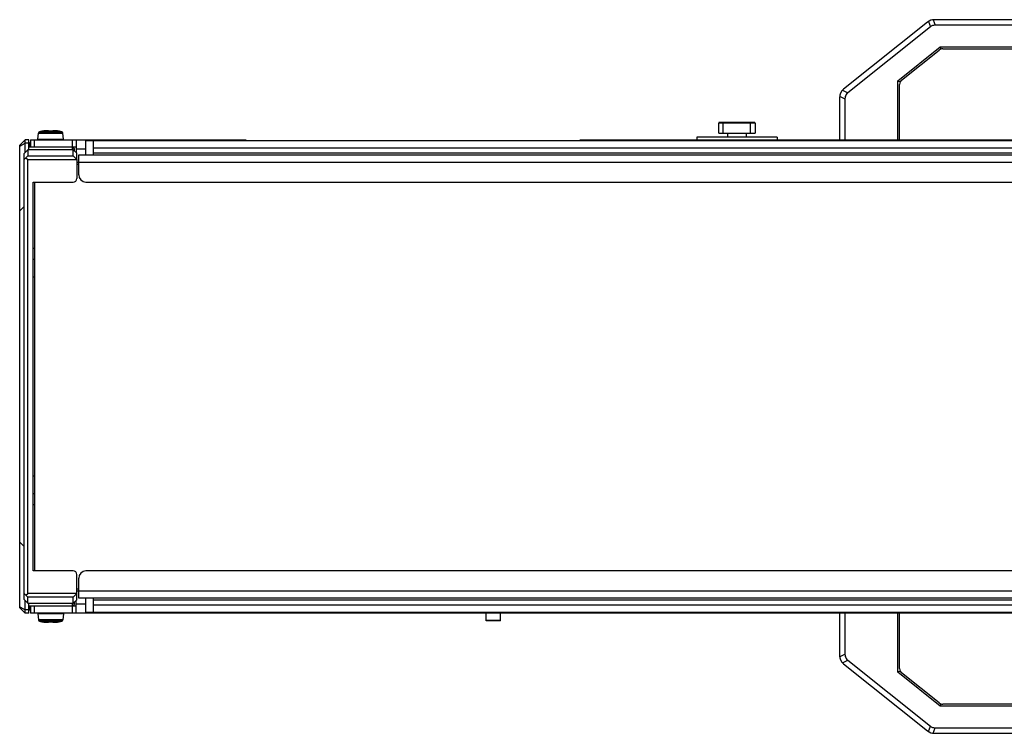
# Model space of a CAD drawing. Extents: x 0 to 420, y 0 to 297.
# Tile 23 of 77: x 190 to 244, y 105 to 144. Entities that reach past the tile are written whole.
import ezdxf

# ---------------------------------------------------------------- set-up
doc = ezdxf.new("R2010")
doc.units = 0
doc.header["$LTSCALE"] = 23.1
doc.layers.get('0').update_dxf_attribs({"linetype": 'CONTINUOUS'})

msp = doc.modelspace()

# ---------------------------------------------------------------- linework, layer by layer
at = {"color": 7, "linetype": 'CONTINUOUS'}
for p, q in [((240.274, 144.34), (240.379, 144.043)), ((259.234, 144.343), (240.335, 144.343)), ((239.96, 144.212), (235.35, 140.523)), ((240.113, 143.95), (235.584, 140.326)), ((240.009, 144.247), (240.113, 143.95)), ((259.19, 144.043), (240.379, 144.043)), ((238.324, 140.982), (240.651, 142.843)), ((240.651, 142.843), (240.692, 142.726)), ((240.651, 142.843), (258.918, 142.843)), ((240.791, 142.743), (258.778, 142.743)), ((238.537, 141.024), (240.604, 142.677)), ((238.324, 137.743), (238.324, 140.982)), ((238.324, 140.982), (238.454, 140.92)), ((238.424, 137.743), (238.424, 140.79)), ((235.124, 140.055), (235.124, 137.743)), ((235.13, 140.136), (235.424, 139.995)), ((235.289, 140.468), (235.584, 140.326)), ((235.424, 139.995), (235.424, 137.743)), ((228.496, 138.103), (228.496, 138.663)), ((230.496, 138.663), (228.496, 138.663)), ((230.456, 138.703), (228.536, 138.703)), ((228.746, 138.103), (228.746, 138.663)), ((230.246, 138.103), (230.246, 138.663)), ((230.496, 138.663), (230.496, 138.103)), ((191.128, 137.786), (191.157, 138.114)), ((191.157, 138.114), (192.492, 138.114)), ((191.216, 138.185), (192.433, 138.185)), ((191.335, 138.211), (191.335, 138.213)), ((191.34, 138.212), (191.339, 138.212)), ((191.344, 138.212), (191.34, 138.212)), ((191.344, 138.212), (191.348, 138.213)), ((191.345, 138.212), (191.344, 138.212)), ((191.346, 138.213), (191.349, 138.213)), ((191.353, 138.214), (191.349, 138.213)), ((191.356, 138.214), (191.352, 138.214)), ((191.356, 138.214), (191.36, 138.215)), ((191.359, 138.215), (191.366, 138.216)), ((191.366, 138.216), (191.372, 138.217)), ((191.378, 138.218), (191.371, 138.217)), ((191.378, 138.218), (191.378, 138.218)), ((191.427, 138.227), (191.399, 138.222)), ((191.434, 138.228), (191.422, 138.226)), ((191.455, 138.231), (191.427, 138.227)), ((191.48, 138.235), (191.454, 138.231)), ((191.486, 138.235), (191.474, 138.234)), ((191.505, 138.238), (191.48, 138.235)), ((191.515, 138.239), (191.503, 138.237)), ((191.529, 138.24), (191.505, 138.238)), ((191.531, 138.24), (191.519, 138.239)), ((191.552, 138.242), (191.529, 138.24)), ((191.573, 138.244), (191.552, 138.242)), ((191.593, 138.245), (191.573, 138.244)), ((191.612, 138.245), (191.593, 138.245)), ((191.628, 138.245), (191.612, 138.245)), ((191.644, 138.244), (191.628, 138.245)), ((191.657, 138.243), (191.644, 138.244)), ((191.669, 138.242), (191.657, 138.243)), ((191.68, 138.24), (191.669, 138.242)), ((191.726, 138.212), (191.723, 138.218)), ((191.73, 138.212), (191.728, 138.212)), ((191.733, 138.212), (191.73, 138.212)), ((191.736, 138.212), (191.733, 138.212)), ((191.739, 138.212), (191.736, 138.212)), ((191.743, 138.212), (191.739, 138.212)), ((191.746, 138.212), (191.742, 138.212)), ((191.744, 138.211), (191.763, 138.212)), ((191.747, 138.211), (191.747, 138.212)), ((191.901, 138.211), (191.901, 138.212)), ((191.926, 138.218), (191.923, 138.212)), ((191.979, 138.242), (191.969, 138.24)), ((191.992, 138.243), (191.979, 138.242)), ((192.005, 138.244), (191.992, 138.243)), ((192.021, 138.245), (192.005, 138.244)), ((192.037, 138.245), (192.02, 138.245)), ((192.056, 138.245), (192.037, 138.245)), ((192.076, 138.244), (192.056, 138.245)), ((192.097, 138.242), (192.076, 138.244)), ((192.12, 138.24), (192.097, 138.242)), ((192.129, 138.239), (192.116, 138.241)), ((192.144, 138.238), (192.12, 138.24)), ((192.145, 138.238), (192.133, 138.239)), ((192.169, 138.235), (192.144, 138.238)), ((192.175, 138.234), (192.162, 138.235)), ((192.195, 138.231), (192.169, 138.235)), ((192.222, 138.227), (192.193, 138.231)), ((192.227, 138.226), (192.214, 138.228)), ((192.25, 138.222), (192.221, 138.227)), ((192.271, 138.218), (192.248, 138.222)), ((192.271, 138.218), (192.274, 138.218)), ((192.271, 138.218), (192.271, 138.218)), ((192.28, 138.216), (192.272, 138.218)), ((192.287, 138.215), (192.279, 138.217)), ((192.291, 138.215), (192.285, 138.216)), ((192.29, 138.215), (192.297, 138.214)), ((192.3, 138.213), (192.294, 138.214)), ((192.303, 138.213), (192.298, 138.213)), ((192.303, 138.213), (192.3, 138.213)), ((192.305, 138.212), (192.303, 138.213)), ((192.303, 138.213), (192.305, 138.212)), ((192.31, 138.212), (192.305, 138.212)), ((192.31, 138.212), (192.31, 138.212)), ((192.314, 138.213), (192.314, 138.211)), ((192.521, 137.786), (192.492, 138.114)), ((227.296, 137.883), (227.296, 137.743)), ((231.696, 137.883), (227.296, 137.883)), ((228.496, 138.103), (230.496, 138.103)), ((228.996, 137.883), (228.996, 138.103)), ((229.996, 138.103), (229.996, 137.883)), ((231.696, 137.883), (231.696, 137.743)), ((190.124, 137.443), (190.424, 137.743)), ((190.124, 137.395), (190.424, 137.552)), ((190.124, 112.043), (190.124, 137.443)), ((190.424, 137.06), (190.424, 137.743)), ((190.624, 137.743), (190.424, 137.743)), ((190.624, 137.552), (190.424, 137.552)), ((190.624, 137.2), (190.624, 137.743)), ((193.224, 137.343), (190.624, 137.343)), ((190.684, 137.543), (190.684, 137.343)), ((190.724, 137.743), (190.724, 137.343)), ((190.724, 137.743), (202.541, 137.743)), ((190.924, 137.743), (190.924, 137.343)), ((191.128, 137.786), (192.521, 137.786)), ((193.024, 137.2), (193.024, 137.743)), ((193.024, 137.343), (193.124, 137.243)), ((193.224, 137.743), (193.224, 137.045)), ((193.764, 136.921), (193.764, 137.705)), ((193.764, 137.705), (386.664, 137.705)), ((194.164, 137.705), (194.164, 136.921)), ((194.164, 137.305), (386.064, 137.305)), ((202.541, 137.743), (202.541, 137.705)), ((220.896, 137.705), (220.896, 137.743)), ((220.896, 137.743), (359.353, 137.743)), ((190.364, 136.999), (190.564, 137.2)), ((190.364, 112.487), (190.364, 136.999)), ((190.465, 136.761), (190.364, 136.662)), ((190.564, 136.862), (190.465, 136.761)), ((190.465, 136.761), (190.565, 136.658)), ((190.564, 137.2), (190.564, 136.862)), ((193.065, 137.2), (190.564, 137.2)), ((190.564, 136.862), (193.065, 136.862)), ((193.065, 136.862), (193.065, 137.2)), ((193.264, 137.005), (193.065, 137.2)), ((193.264, 136.659), (193.065, 136.862)), ((193.124, 137.143), (193.124, 137.243)), ((193.224, 137.243), (193.764, 137.243)), ((193.264, 136.659), (193.264, 137.005)), ((193.364, 135.821), (193.364, 136.921)), ((193.364, 136.921), (386.864, 136.921)), ((194.164, 137.021), (386.064, 137.021)), ((190.565, 112.828), (190.565, 136.658)), ((190.565, 136.658), (193.264, 136.658)), ((193.264, 136.658), (193.264, 135.621)), ((193.264, 136.521), (389.864, 136.521)), ((193.264, 136.413), (193.364, 136.413)), ((190.864, 114.065), (190.864, 135.421)), ((190.864, 135.421), (193.064, 135.421)), ((190.964, 114.065), (190.964, 135.421)), ((193.764, 135.421), (386.464, 135.421)), ((190.124, 133.843), (190.364, 134.083)), ((190.864, 131.794), (190.964, 131.794)), ((190.864, 131.18), (190.964, 131.18)), ((190.964, 130.194), (190.864, 130.194)), ((190.864, 119.292), (190.964, 119.292)), ((190.964, 118.306), (190.864, 118.306)), ((190.964, 117.692), (190.864, 117.692)), ((190.124, 115.643), (190.364, 115.403)), ((193.064, 114.065), (190.864, 114.065)), ((386.464, 114.065), (193.764, 114.065)), ((193.264, 112.481), (193.264, 113.865)), ((193.364, 112.565), (193.364, 113.665)), ((193.264, 113.073), (193.364, 113.073)), ((193.264, 112.965), (389.864, 112.965)), ((190.364, 112.824), (190.465, 112.725)), ((190.364, 112.487), (190.564, 112.286)), ((190.424, 111.743), (190.424, 112.427)), ((190.465, 112.725), (190.565, 112.828)), ((190.465, 112.725), (190.564, 112.624)), ((190.564, 112.286), (190.564, 112.624)), ((193.065, 112.624), (190.564, 112.624)), ((193.264, 112.828), (190.565, 112.828)), ((193.065, 112.624), (193.264, 112.827)), ((193.065, 112.286), (193.065, 112.624)), ((193.065, 112.286), (193.264, 112.481)), ((193.224, 111.743), (193.224, 112.441)), ((386.864, 112.565), (193.364, 112.565)), ((193.764, 111.781), (193.764, 112.565)), ((194.164, 112.565), (194.164, 111.781)), ((386.064, 112.465), (194.164, 112.465)), ((190.124, 112.091), (190.424, 111.934)), ((190.124, 112.043), (190.424, 111.743)), ((190.624, 111.934), (190.424, 111.934)), ((190.564, 112.286), (193.065, 112.286)), ((190.624, 111.743), (190.624, 112.286)), ((190.624, 112.143), (193.224, 112.143)), ((190.684, 112.143), (190.684, 111.943)), ((190.724, 112.143), (190.724, 111.743)), ((190.924, 112.143), (190.924, 111.743)), ((193.024, 111.743), (193.024, 112.286)), ((193.024, 112.143), (193.124, 112.243)), ((193.124, 112.243), (193.124, 112.343)), ((193.764, 112.243), (193.224, 112.243)), ((386.064, 112.181), (194.164, 112.181)), ((190.624, 111.743), (190.424, 111.743)), ((389.524, 111.743), (190.724, 111.743)), ((191.128, 111.7), (191.157, 111.372)), ((192.521, 111.7), (191.128, 111.7)), ((192.492, 111.372), (191.157, 111.372)), ((192.521, 111.7), (192.492, 111.372)), ((386.664, 111.781), (193.764, 111.781)), ((215.724, 111.323), (215.724, 111.723)), ((215.724, 111.36), (216.524, 111.36)), ((216.524, 111.323), (216.524, 111.723)), ((235.124, 111.743), (235.124, 109.431)), ((235.424, 111.743), (235.424, 109.491)), ((238.324, 108.504), (238.324, 111.743)), ((238.424, 108.696), (238.424, 111.743)), ((192.433, 111.301), (191.216, 111.301)), ((191.335, 111.273), (191.335, 111.275)), ((191.339, 111.274), (191.339, 111.274)), ((191.339, 111.274), (191.344, 111.274)), ((191.344, 111.274), (191.346, 111.273)), ((191.346, 111.273), (191.344, 111.274)), ((191.346, 111.273), (191.348, 111.273)), ((191.346, 111.273), (191.351, 111.273)), ((191.349, 111.273), (191.355, 111.272)), ((191.359, 111.271), (191.352, 111.272)), ((191.358, 111.271), (191.364, 111.27)), ((191.362, 111.271), (191.37, 111.269)), ((191.369, 111.27), (191.377, 111.268)), ((191.378, 111.268), (191.375, 111.268)), ((191.378, 111.268), (191.401, 111.264)), ((191.378, 111.268), (191.378, 111.268)), ((191.399, 111.264), (191.428, 111.259)), ((191.422, 111.26), (191.434, 111.258)), ((191.427, 111.259), (191.456, 111.255)), ((191.454, 111.255), (191.48, 111.251)), ((191.456, 111.255), (191.464, 111.254)), ((191.474, 111.252), (191.487, 111.251)), ((191.48, 111.251), (191.505, 111.248)), ((191.504, 111.248), (191.516, 111.247)), ((191.505, 111.248), (191.529, 111.246)), ((191.52, 111.247), (191.533, 111.245)), ((191.529, 111.246), (191.552, 111.244)), ((191.552, 111.244), (191.573, 111.242)), ((191.573, 111.242), (191.593, 111.241)), ((191.593, 111.241), (191.612, 111.241)), ((191.612, 111.241), (191.628, 111.241)), ((191.628, 111.241), (191.644, 111.242)), ((191.644, 111.242), (191.657, 111.243)), ((191.657, 111.243), (191.669, 111.244)), ((191.669, 111.244), (191.68, 111.246)), ((191.68, 111.246), (191.69, 111.248)), ((191.723, 111.268), (191.726, 111.274)), ((191.747, 111.275), (191.747, 111.274)), ((191.905, 111.275), (191.885, 111.274)), ((191.901, 111.275), (191.901, 111.274)), ((191.903, 111.274), (191.907, 111.274)), ((191.906, 111.274), (191.91, 111.274)), ((191.91, 111.274), (191.913, 111.274)), ((191.913, 111.274), (191.916, 111.274)), ((191.916, 111.274), (191.919, 111.274)), ((191.919, 111.274), (191.921, 111.274)), ((191.923, 111.274), (191.926, 111.268)), ((191.969, 111.246), (191.98, 111.244)), ((191.979, 111.244), (191.992, 111.243)), ((191.992, 111.243), (192.005, 111.242)), ((192.005, 111.242), (192.021, 111.241)), ((192.02, 111.241), (192.037, 111.241)), ((192.037, 111.241), (192.056, 111.241)), ((192.056, 111.241), (192.076, 111.242)), ((192.076, 111.242), (192.097, 111.244)), ((192.097, 111.244), (192.12, 111.246)), ((192.118, 111.246), (192.13, 111.247)), ((192.12, 111.246), (192.144, 111.248)), ((192.134, 111.247), (192.146, 111.249)), ((192.144, 111.248), (192.169, 111.251)), ((192.163, 111.251), (192.175, 111.252)), ((192.169, 111.251), (192.195, 111.255)), ((192.194, 111.255), (192.222, 111.259)), ((192.215, 111.258), (192.227, 111.26)), ((192.222, 111.259), (192.25, 111.264)), ((192.271, 111.268), (192.278, 111.269)), ((192.271, 111.268), (192.271, 111.268)), ((192.283, 111.27), (192.277, 111.269)), ((192.29, 111.271), (192.283, 111.27)), ((192.293, 111.272), (192.289, 111.271)), ((192.293, 111.272), (192.297, 111.272)), ((192.296, 111.272), (192.3, 111.273)), ((192.302, 111.273), (192.3, 111.273)), ((192.305, 111.274), (192.301, 111.273)), ((192.304, 111.274), (192.305, 111.274)), ((192.305, 111.274), (192.309, 111.274)), ((192.309, 111.274), (192.31, 111.274)), ((192.314, 111.275), (192.314, 111.273)), ((216.524, 111.323), (215.724, 111.323)), ((235.13, 109.35), (235.424, 109.491)), ((235.289, 109.018), (235.584, 109.16)), ((235.35, 108.963), (239.96, 105.274)), ((235.584, 109.16), (240.113, 105.536)), ((238.454, 108.566), (238.324, 108.504)), ((240.651, 106.643), (238.324, 108.504)), ((240.604, 106.809), (238.537, 108.462)), ((240.692, 106.76), (240.651, 106.643)), ((258.918, 106.643), (240.651, 106.643)), ((258.778, 106.743), (240.791, 106.743)), ((240.009, 105.239), (240.113, 105.536)), ((240.274, 105.146), (240.379, 105.443)), ((240.379, 105.443), (259.19, 105.443)), ((240.335, 105.143), (259.234, 105.143))]:
    msp.add_line(p, q, dxfattribs=at)
for points in [[(240.379, 144.043), (240.33, 144.04), (240.283, 144.032), (240.238, 144.019), (240.195, 144.001), (240.153, 143.978), (240.113, 143.95)], [(235.584, 140.326), (235.535, 140.281), (235.496, 140.232), (235.465, 140.179), (235.443, 140.122), (235.429, 140.061), (235.424, 139.995)], [(228.761, 138.703), (228.758, 138.702), (228.755, 138.7), (228.752, 138.696), (228.75, 138.691), (228.748, 138.685), (228.747, 138.678), (228.746, 138.671), (228.746, 138.663)], [(230.231, 138.703), (230.233, 138.702), (230.236, 138.7), (230.239, 138.696), (230.241, 138.691), (230.243, 138.685), (230.244, 138.678), (230.245, 138.671), (230.246, 138.663)], [(191.335, 138.211), (191.335, 138.211), (191.336, 138.211), (191.337, 138.211), (191.338, 138.211), (191.339, 138.212), (191.341, 138.212), (191.344, 138.212)], [(191.335, 138.211), (191.339, 138.212), (191.34, 138.212)], [(191.428, 138.227), (191.401, 138.222), (191.378, 138.218)], [(191.707, 138.218), (191.707, 138.222), (191.706, 138.226), (191.704, 138.229), (191.701, 138.231), (191.698, 138.234), (191.693, 138.236), (191.688, 138.237), (191.682, 138.239), (191.676, 138.24), (191.669, 138.242), (191.662, 138.243), (191.653, 138.243), (191.645, 138.244), (191.636, 138.244), (191.626, 138.245), (191.616, 138.245), (191.605, 138.245), (191.594, 138.244), (191.582, 138.244), (191.57, 138.243), (191.558, 138.243), (191.545, 138.242)], [(191.723, 138.218), (191.718, 138.224), (191.712, 138.229), (191.706, 138.233), (191.698, 138.236), (191.69, 138.238), (191.68, 138.24)], [(191.707, 138.218), (191.707, 138.218), (191.707, 138.217), (191.707, 138.216), (191.708, 138.216), (191.709, 138.215), (191.71, 138.215), (191.712, 138.214), (191.714, 138.214), (191.717, 138.213), (191.719, 138.213), (191.723, 138.212)], [(191.707, 138.218), (191.71, 138.218), (191.713, 138.217), (191.716, 138.216), (191.718, 138.215), (191.721, 138.213), (191.721, 138.213)], [(191.728, 138.212), (191.725, 138.212), (191.723, 138.213), (191.721, 138.213), (191.72, 138.213), (191.719, 138.214)], [(191.723, 138.212), (191.726, 138.212), (191.73, 138.212), (191.733, 138.211), (191.737, 138.211), (191.741, 138.211), (191.744, 138.211)], [(191.879, 138.212), (191.852, 138.213), (191.825, 138.213), (191.798, 138.213), (191.771, 138.212), (191.746, 138.212)], [(191.905, 138.211), (191.885, 138.212), (191.87, 138.212), (191.854, 138.212), (191.839, 138.213), (191.824, 138.213), (191.809, 138.213), (191.794, 138.212), (191.779, 138.212), (191.763, 138.212)], [(191.924, 138.212), (191.921, 138.212), (191.919, 138.212), (191.916, 138.212), (191.913, 138.212), (191.91, 138.212), (191.906, 138.212), (191.903, 138.212), (191.879, 138.212)], [(191.905, 138.211), (191.908, 138.211), (191.912, 138.211), (191.916, 138.211), (191.92, 138.212), (191.923, 138.212), (191.927, 138.212)], [(191.931, 138.214), (191.93, 138.214), (191.93, 138.214), (191.929, 138.213), (191.927, 138.213), (191.926, 138.213), (191.924, 138.212)], [(191.959, 138.238), (191.951, 138.236), (191.943, 138.233), (191.937, 138.229), (191.931, 138.224), (191.926, 138.218)], [(191.927, 138.212), (191.93, 138.213), (191.932, 138.213), (191.935, 138.214), (191.937, 138.214), (191.939, 138.215), (191.94, 138.215), (191.941, 138.216), (191.942, 138.216), (191.942, 138.217), (191.942, 138.218), (191.942, 138.218)], [(191.942, 138.218), (191.939, 138.218), (191.936, 138.217), (191.933, 138.216), (191.931, 138.215), (191.928, 138.213), (191.928, 138.213)], [(192.103, 138.242), (192.09, 138.243), (192.078, 138.243), (192.066, 138.244), (192.054, 138.244), (192.043, 138.245), (192.033, 138.245), (192.023, 138.245), (192.014, 138.244), (192.005, 138.244), (191.996, 138.243), (191.988, 138.243), (191.981, 138.242), (191.974, 138.241), (191.967, 138.239), (191.961, 138.238), (191.956, 138.236), (191.952, 138.234), (191.948, 138.231), (191.945, 138.229), (191.943, 138.226), (191.942, 138.222), (191.942, 138.218)], [(191.98, 138.242), (191.969, 138.24), (191.959, 138.238)], [(192.305, 138.212), (192.308, 138.212), (192.31, 138.212), (192.311, 138.211), (192.312, 138.211), (192.313, 138.211), (192.314, 138.211), (192.314, 138.211)], [(192.314, 138.211), (192.31, 138.212), (192.309, 138.212)], [(191.344, 111.274), (191.341, 111.274), (191.339, 111.274), (191.338, 111.275), (191.337, 111.275), (191.336, 111.275), (191.335, 111.275), (191.335, 111.275)], [(191.335, 111.275), (191.339, 111.274), (191.34, 111.274)], [(191.546, 111.244), (191.559, 111.243), (191.571, 111.243), (191.583, 111.242), (191.595, 111.242), (191.606, 111.241), (191.616, 111.241), (191.626, 111.241), (191.635, 111.242), (191.644, 111.242), (191.653, 111.243), (191.661, 111.243), (191.668, 111.244), (191.675, 111.245), (191.682, 111.247), (191.688, 111.248), (191.693, 111.25), (191.697, 111.252), (191.701, 111.255), (191.704, 111.257), (191.706, 111.26), (191.707, 111.264), (191.707, 111.268)], [(191.69, 111.248), (191.698, 111.25), (191.706, 111.253), (191.712, 111.257), (191.718, 111.262), (191.723, 111.268)], [(191.722, 111.274), (191.719, 111.273), (191.716, 111.273), (191.714, 111.272), (191.712, 111.272), (191.71, 111.271), (191.709, 111.271), (191.708, 111.27), (191.707, 111.27), (191.707, 111.269), (191.707, 111.268), (191.707, 111.268)], [(191.707, 111.268), (191.71, 111.268), (191.713, 111.269), (191.716, 111.27), (191.718, 111.271), (191.721, 111.273), (191.721, 111.273)], [(191.718, 111.272), (191.719, 111.272), (191.719, 111.272), (191.72, 111.273), (191.722, 111.273), (191.723, 111.273), (191.725, 111.274)], [(191.744, 111.275), (191.741, 111.275), (191.737, 111.275), (191.733, 111.275), (191.729, 111.274), (191.726, 111.274), (191.722, 111.274)], [(191.725, 111.274), (191.728, 111.274), (191.73, 111.274), (191.733, 111.274), (191.736, 111.274), (191.739, 111.274), (191.743, 111.274), (191.746, 111.274), (191.77, 111.274)], [(191.744, 111.275), (191.764, 111.274), (191.779, 111.274), (191.795, 111.274), (191.81, 111.273), (191.825, 111.273), (191.84, 111.273), (191.855, 111.274), (191.87, 111.274), (191.885, 111.274)], [(191.77, 111.274), (191.797, 111.273), (191.824, 111.273), (191.851, 111.273), (191.878, 111.274), (191.903, 111.274)], [(191.926, 111.274), (191.923, 111.274), (191.919, 111.274), (191.916, 111.275), (191.912, 111.275), (191.908, 111.275), (191.905, 111.275)], [(191.921, 111.274), (191.924, 111.274), (191.926, 111.273), (191.927, 111.273), (191.929, 111.273), (191.93, 111.272)], [(191.942, 111.268), (191.942, 111.268), (191.942, 111.269), (191.942, 111.27), (191.941, 111.27), (191.94, 111.271), (191.939, 111.271), (191.937, 111.272), (191.935, 111.272), (191.932, 111.273), (191.929, 111.273), (191.926, 111.274)], [(191.926, 111.268), (191.931, 111.262), (191.937, 111.257), (191.943, 111.253), (191.951, 111.25), (191.959, 111.248), (191.969, 111.246)], [(191.942, 111.268), (191.939, 111.268), (191.936, 111.269), (191.933, 111.27), (191.931, 111.271), (191.928, 111.273), (191.928, 111.273)], [(191.942, 111.268), (191.942, 111.264), (191.943, 111.26), (191.945, 111.257), (191.948, 111.255), (191.951, 111.252), (191.956, 111.25), (191.961, 111.249), (191.967, 111.247), (191.973, 111.246), (191.98, 111.244), (191.987, 111.243), (191.995, 111.243), (192.004, 111.242), (192.013, 111.242), (192.023, 111.241), (192.033, 111.241), (192.044, 111.241), (192.055, 111.242), (192.067, 111.242), (192.079, 111.243), (192.091, 111.243), (192.104, 111.244)], [(192.221, 111.259), (192.248, 111.264), (192.271, 111.268)], [(192.314, 111.275), (192.314, 111.275), (192.313, 111.275), (192.312, 111.275), (192.311, 111.275), (192.309, 111.274), (192.307, 111.274), (192.305, 111.274)], [(192.314, 111.275), (192.31, 111.274), (192.309, 111.274)], [(235.424, 109.491), (235.429, 109.425), (235.443, 109.364), (235.465, 109.307), (235.496, 109.254), (235.535, 109.205), (235.584, 109.16)], [(240.113, 105.536), (240.153, 105.508), (240.195, 105.485), (240.238, 105.467), (240.283, 105.454), (240.33, 105.446), (240.379, 105.443)]]:
    msp.add_lwpolyline(points, dxfattribs=at)
for centre, radius, start, end in [((240.335, 143.743), 0.6, 90, 128.6598), ((240.791, 142.443), 0.3, 90, 128.6598), ((238.724, 140.79), 0.3, 128.6598, 180), ((235.724, 140.055), 0.6, 128.6598, 180), ((228.536, 138.663), 0.04, 90, 180), ((230.456, 138.663), 0.04, 0, 90), ((191.237, 138.107), 0.08, 104.6771, 175), ((191.824, 135.863), 2.4, 101.7657, 104.6771), ((191.339, 138.193), 0.02, 75.1339, 101.7657), ((192.31, 138.193), 0.02, 78.2343, 104.8662), ((191.824, 135.863), 2.4, 75.3229, 78.2343), ((192.412, 138.107), 0.08, 5, 75.3229), ((190.884, 137.543), 0.2, 164.5025, 180), ((193.764, 135.821), 0.4, 180, 270), ((193.064, 135.621), 0.2, 270, 360), ((193.064, 113.865), 0.2, 0, 90), ((193.764, 113.665), 0.4, 90, 180), ((190.884, 111.943), 0.2, 180, 216.051), ((191.237, 111.379), 0.08, 185, 255.3229), ((192.412, 111.379), 0.08, 284.6771, 355), ((191.824, 113.623), 2.4, 255.3229, 258.2343), ((191.339, 111.293), 0.02, 258.2343, 284.8662), ((192.31, 111.293), 0.02, 255.1339, 281.7657), ((191.824, 113.623), 2.4, 281.7657, 284.6771), ((235.724, 109.431), 0.6, 180, 231.3402), ((238.724, 108.696), 0.3, 180, 231.3402), ((240.791, 107.043), 0.3, 231.3402, 270), ((240.335, 105.743), 0.6, 231.3402, 270)]:
    msp.add_arc(centre, radius, start, end, dxfattribs=at)

doc.saveas('drawing.dxf')
